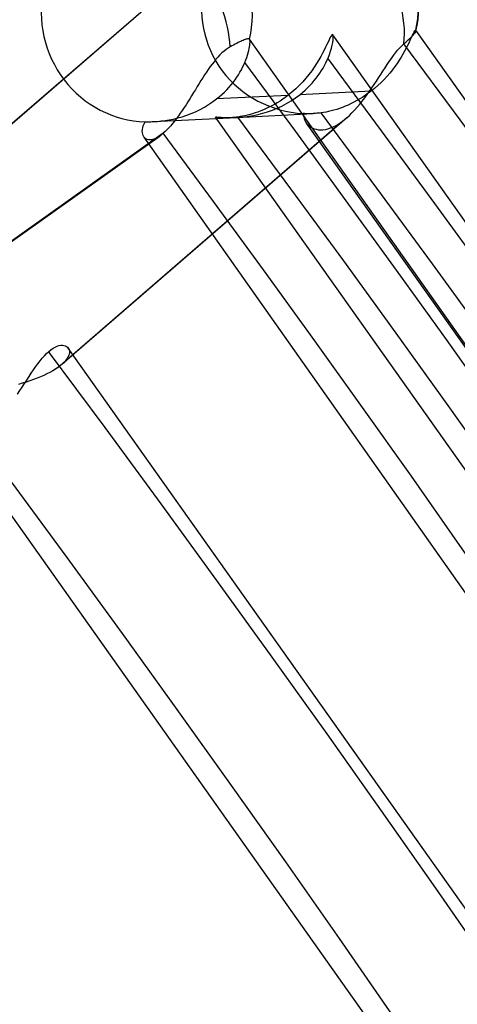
# Model space of a CAD drawing. Header units: millimetres. Extents: x -240 to 234, y -303 to 298.
# Tile 71 of 77: x 148.64 to 154.8, y 91.26 to 105.12. Entities that reach past the tile are written whole.
import ezdxf

# ---------------------------------------------------------------- set-up
doc = ezdxf.new("R2010")
doc.units = ezdxf.units.MM
doc.layers.add('MAIN-1', color=7, linetype='Continuous')
doc.layers.add('MAIN-2', color=7, linetype='Continuous')

msp = doc.modelspace()

# ---------------------------------------------------------------- linework, layer by layer
at = {"layer": 'MAIN-1'}
for p, q in [((151.703, 103.742), (151.704, 103.742)), ((151.704, 103.742), (151.704, 103.742)), ((151.704, 103.742), (151.704, 103.742)), ((151.704, 103.742), (151.705, 103.742)), ((151.705, 103.742), (151.705, 103.742)), ((151.705, 103.742), (151.705, 103.742))]:
    msp.add_line(p, q, dxfattribs=at)
for centre, major_axis, start_param, end_param in [((-0.5, -0.433), (139.441, -161.013), 0.713724, 3.45689), ((-5.75, -4.98), (-132.567, 153.076), -2.427868, -0.857072)]:
    msp.add_ellipse(centre, major_axis=major_axis, ratio=0.75, start_param=start_param, end_param=end_param, dxfattribs=at)
at = {"layer": 'MAIN-2'}
for p, q in [((151.324, 106.064), (147.331, 102.607)), ((151.262, 106.016), (147.266, 102.555)), ((154.195, 104.946), (154.186, 104.929)), ((154.204, 104.959), (154.195, 104.946)), ((154.199, 104.919), (154.211, 104.934)), ((154.21, 104.968), (154.204, 104.959)), ((154.216, 104.971), (154.21, 104.968)), ((154.211, 104.934), (154.219, 104.948)), ((154.221, 104.97), (154.216, 104.971)), ((154.219, 104.948), (154.223, 104.958)), ((154.221, 104.969), (154.221, 104.97)), ((154.221, 104.97), (154.221, 104.97)), ((154.222, 104.969), (154.221, 104.969)), ((154.223, 104.967), (154.222, 104.969)), ((154.222, 104.969), (154.222, 104.969)), ((154.222, 104.969), (154.222, 104.969)), ((154.222, 104.969), (154.222, 104.969)), ((162.374, 93.468), (154.222, 104.969)), ((154.223, 104.966), (154.223, 104.967)), ((154.224, 104.964), (154.223, 104.966)), ((154.223, 104.958), (154.224, 104.96)), ((154.224, 104.962), (154.224, 104.964)), ((154.224, 104.96), (154.224, 104.962)), ((151.721, 104.795), (151.7, 104.785)), ((151.74, 104.805), (151.721, 104.795)), ((151.758, 104.813), (151.74, 104.805)), ((151.774, 104.82), (151.758, 104.813)), ((151.789, 104.827), (151.774, 104.82)), ((151.804, 104.833), (151.789, 104.827)), ((151.818, 104.838), (151.804, 104.833)), ((151.83, 104.842), (151.818, 104.838)), ((151.841, 104.846), (151.83, 104.842)), ((151.851, 104.848), (151.841, 104.846)), ((151.86, 104.849), (151.851, 104.848)), ((151.867, 104.85), (151.86, 104.849)), ((151.873, 104.849), (151.867, 104.85)), ((151.877, 104.848), (151.873, 104.849)), ((151.88, 104.846), (151.877, 104.848)), ((151.881, 104.845), (151.88, 104.846)), ((151.88, 104.846), (151.88, 104.846)), ((151.88, 104.846), (151.88, 104.846)), ((151.884, 104.839), (151.881, 104.845)), ((151.881, 104.845), (151.881, 104.845)), ((151.881, 104.845), (151.881, 104.845)), ((151.881, 104.845), (151.881, 104.845)), ((159.247, 94.413), (151.881, 104.845)), ((151.886, 104.829), (151.884, 104.839)), ((151.887, 104.816), (151.886, 104.829)), ((151.886, 104.782), (151.887, 104.801)), ((151.887, 104.801), (151.887, 104.816)), ((152.985, 104.804), (152.969, 104.769)), ((153, 104.834), (152.985, 104.804)), ((153.012, 104.861), (153, 104.834)), ((153.023, 104.882), (153.012, 104.861)), ((153.033, 104.897), (153.023, 104.882)), ((153.04, 104.906), (153.033, 104.897)), ((153.047, 104.91), (153.04, 104.906)), ((153.044, 104.761), (153.051, 104.798)), ((153.052, 104.906), (153.047, 104.91)), ((153.051, 104.798), (153.055, 104.83)), ((160.811, 93.939), (153.052, 104.907)), ((153.056, 104.896), (153.052, 104.906)), ((153.055, 104.83), (153.057, 104.858)), ((153.057, 104.88), (153.056, 104.896)), ((153.057, 104.858), (153.057, 104.88)), ((154.053, 104.777), (154.085, 104.805)), ((154.085, 104.805), (154.115, 104.833)), ((154.115, 104.833), (154.142, 104.858)), ((154.137, 104.823), (154.121, 104.789)), ((154.151, 104.854), (154.137, 104.823)), ((154.142, 104.858), (154.165, 104.881)), ((154.164, 104.883), (154.151, 104.854)), ((154.176, 104.908), (154.164, 104.883)), ((154.165, 104.881), (154.184, 104.902)), ((154.186, 104.929), (154.176, 104.908)), ((154.184, 104.902), (154.199, 104.919)), ((151.521, 104.675), (151.492, 104.65)), ((151.55, 104.697), (151.521, 104.675)), ((151.579, 104.717), (151.55, 104.697)), ((151.607, 104.735), (151.579, 104.717)), ((151.632, 104.748), (151.607, 104.735)), ((151.656, 104.761), (151.632, 104.748)), ((151.679, 104.774), (151.656, 104.761)), ((151.7, 104.785), (151.679, 104.774)), ((151.861, 104.652), (151.869, 104.683)), ((151.869, 104.683), (151.875, 104.711)), ((151.875, 104.711), (151.88, 104.737)), ((151.88, 104.737), (151.883, 104.761)), ((151.883, 104.761), (151.886, 104.782)), ((152.931, 104.69), (152.908, 104.646)), ((152.951, 104.731), (152.931, 104.69)), ((152.969, 104.769), (152.951, 104.731)), ((153.005, 104.627), (153.021, 104.675)), ((153.021, 104.675), (153.034, 104.719)), ((153.034, 104.719), (153.044, 104.761)), ((153.936, 104.652), (153.965, 104.688)), ((153.965, 104.688), (153.995, 104.721)), ((153.995, 104.721), (154.024, 104.751)), ((154.024, 104.751), (154.053, 104.777)), ((154.062, 104.675), (154.039, 104.633)), ((154.084, 104.715), (154.062, 104.675)), ((154.103, 104.753), (154.084, 104.715)), ((154.121, 104.789), (154.103, 104.753)), ((151.38, 104.527), (151.353, 104.493)), ((151.407, 104.561), (151.38, 104.527)), ((151.435, 104.592), (151.407, 104.561)), ((151.463, 104.622), (151.435, 104.592)), ((151.492, 104.65), (151.463, 104.622)), ((151.814, 104.515), (151.828, 104.552)), ((151.828, 104.552), (151.841, 104.587)), ((151.841, 104.587), (151.852, 104.62)), ((151.852, 104.62), (151.861, 104.652)), ((152.856, 104.551), (152.825, 104.501)), ((152.883, 104.599), (152.856, 104.551)), ((152.908, 104.646), (152.883, 104.599)), ((152.954, 104.509), (152.97, 104.543)), ((152.97, 104.543), (152.985, 104.577)), ((152.985, 104.577), (153.005, 104.627)), ((153.817, 104.487), (153.847, 104.531)), ((153.847, 104.531), (153.877, 104.573)), ((153.877, 104.573), (153.906, 104.614)), ((153.906, 104.614), (153.936, 104.652)), ((153.986, 104.546), (153.957, 104.502)), ((154.014, 104.59), (153.986, 104.546)), ((154.039, 104.633), (154.014, 104.59)), ((151.274, 104.381), (151.248, 104.342)), ((151.3, 104.419), (151.274, 104.381)), ((151.326, 104.457), (151.3, 104.419)), ((151.353, 104.493), (151.326, 104.457)), ((151.745, 104.378), (151.765, 104.413)), ((151.765, 104.413), (151.783, 104.448)), ((151.783, 104.448), (151.799, 104.482)), ((151.799, 104.482), (151.814, 104.515)), ((152.756, 104.399), (152.717, 104.347)), ((152.792, 104.451), (152.756, 104.399)), ((152.825, 104.501), (152.792, 104.451)), ((152.872, 104.367), (152.895, 104.403)), ((152.895, 104.403), (152.916, 104.438)), ((152.916, 104.438), (152.936, 104.474)), ((152.936, 104.474), (152.954, 104.509)), ((153.727, 104.348), (153.757, 104.395)), ((153.757, 104.395), (153.788, 104.442)), ((153.788, 104.442), (153.817, 104.487)), ((153.891, 104.411), (153.854, 104.366)), ((153.925, 104.457), (153.891, 104.411)), ((153.957, 104.502), (153.925, 104.457)), ((151.196, 104.26), (151.17, 104.218)), ((151.222, 104.301), (151.196, 104.26)), ((151.248, 104.342), (151.222, 104.301)), ((151.649, 104.236), (151.676, 104.271)), ((151.676, 104.271), (151.701, 104.307)), ((151.701, 104.307), (151.724, 104.342)), ((151.724, 104.342), (151.745, 104.378)), ((152.629, 104.245), (152.581, 104.194)), ((152.674, 104.296), (152.629, 104.245)), ((152.717, 104.347), (152.674, 104.296)), ((152.762, 104.225), (152.792, 104.26)), ((152.792, 104.26), (152.82, 104.295)), ((152.82, 104.295), (152.847, 104.331)), ((152.847, 104.331), (152.872, 104.367)), ((153.633, 104.205), (153.665, 104.253)), ((153.665, 104.253), (153.696, 104.301)), ((153.696, 104.301), (153.727, 104.348)), ((153.775, 104.277), (153.732, 104.234)), ((153.816, 104.322), (153.775, 104.277)), ((153.854, 104.366), (153.816, 104.322)), ((151.118, 104.133), (151.092, 104.091)), ((151.144, 104.176), (151.118, 104.133)), ((151.17, 104.218), (151.144, 104.176)), ((151.526, 104.098), (151.559, 104.131)), ((151.559, 104.131), (151.591, 104.165)), ((151.591, 104.165), (151.621, 104.2)), ((151.621, 104.2), (151.649, 104.236)), ((152.53, 104.145), (152.476, 104.098)), ((152.581, 104.194), (152.53, 104.145)), ((153.591, 104.111), (152.587, 104.061)), ((152.625, 104.092), (152.661, 104.124)), ((152.661, 104.124), (152.696, 104.157)), ((152.696, 104.157), (152.73, 104.191)), ((152.73, 104.191), (152.762, 104.225)), ((153.535, 104.063), (153.568, 104.11)), ((153.591, 104.111), (153.552, 104.082)), ((153.568, 104.11), (153.601, 104.157)), ((153.639, 104.15), (153.591, 104.111)), ((153.601, 104.157), (153.633, 104.205)), ((153.686, 104.191), (153.639, 104.15)), ((153.732, 104.234), (153.686, 104.191)), ((151.012, 103.963), (150.986, 103.921)), ((151.039, 104.005), (151.012, 103.963)), ((151.065, 104.048), (151.039, 104.005)), ((151.092, 104.091), (151.065, 104.048)), ((151.361, 103.961), (151.417, 104.002)), ((152.421, 104.052), (151.417, 104.002)), ((151.417, 104.002), (151.455, 104.033)), ((151.455, 104.033), (151.491, 104.065)), ((151.491, 104.065), (151.526, 104.098)), ((152.309, 103.973), (152.271, 103.949)), ((152.347, 103.998), (152.309, 103.973)), ((152.384, 104.025), (152.347, 103.998)), ((152.421, 104.052), (152.384, 104.025)), ((152.401, 103.937), (152.465, 103.975)), ((152.476, 104.098), (152.421, 104.052)), ((152.465, 103.975), (152.527, 104.016)), ((152.527, 104.016), (152.587, 104.061)), ((152.587, 104.061), (152.625, 104.092)), ((153.391, 103.979), (153.35, 103.957)), ((153.432, 104.002), (153.391, 103.979)), ((153.431, 103.928), (153.466, 103.972)), ((153.473, 104.028), (153.432, 104.002)), ((153.466, 103.972), (153.501, 104.017)), ((153.513, 104.054), (153.473, 104.028)), ((153.501, 104.017), (153.535, 104.063)), ((153.552, 104.082), (153.513, 104.054)), ((150.932, 103.84), (150.905, 103.801)), ((150.959, 103.88), (150.932, 103.84)), ((150.986, 103.921), (150.959, 103.88)), ((151.121, 103.823), (151.183, 103.853)), ((151.183, 103.853), (151.244, 103.886)), ((151.244, 103.886), (151.303, 103.922)), ((151.303, 103.922), (151.361, 103.961)), ((152.037, 103.833), (151.999, 103.818)), ((152.076, 103.849), (152.037, 103.833)), ((152.115, 103.866), (152.076, 103.849)), ((152.154, 103.885), (152.115, 103.866)), ((152.135, 103.821), (152.202, 103.845)), ((152.193, 103.905), (152.154, 103.885)), ((152.232, 103.926), (152.193, 103.905)), ((152.202, 103.845), (152.269, 103.872)), ((152.271, 103.949), (152.232, 103.926)), ((152.269, 103.872), (152.336, 103.903)), ((152.336, 103.903), (152.401, 103.937)), ((152.993, 103.826), (152.957, 103.818)), ((153.03, 103.834), (152.993, 103.826)), ((153.069, 103.845), (153.03, 103.834)), ((153.107, 103.856), (153.069, 103.845)), ((153.147, 103.869), (153.107, 103.856)), ((153.187, 103.884), (153.147, 103.869)), ((153.228, 103.899), (153.187, 103.884)), ((153.268, 103.917), (153.228, 103.899)), ((153.309, 103.936), (153.268, 103.917)), ((153.35, 103.957), (153.309, 103.936)), ((153.322, 103.807), (153.359, 103.846)), ((153.359, 103.846), (153.395, 103.886)), ((153.395, 103.886), (153.431, 103.928)), ((153.248, 103.737), (149.237, 100.264)), ((150.534, 103.684), (151.605, 103.737)), ((150.534, 103.684), (150.584, 103.687)), ((150.584, 103.687), (150.638, 103.692)), ((150.638, 103.692), (150.693, 103.699)), ((150.693, 103.699), (150.751, 103.709)), ((150.751, 103.709), (150.811, 103.72)), ((150.824, 103.691), (150.797, 103.657)), ((150.811, 103.72), (150.872, 103.735)), ((150.851, 103.726), (150.824, 103.691)), ((150.878, 103.763), (150.851, 103.726)), ((150.872, 103.735), (150.933, 103.752)), ((150.905, 103.801), (150.878, 103.763)), ((150.933, 103.752), (150.996, 103.773)), ((150.996, 103.773), (151.058, 103.796)), ((151.058, 103.796), (151.121, 103.823)), ((151.403, 103.747), (151.405, 103.748)), ((151.408, 103.746), (151.403, 103.747)), ((159.111, 92.856), (151.403, 103.747)), ((151.405, 103.748), (151.414, 103.748)), ((151.419, 103.744), (151.408, 103.746)), ((151.414, 103.748), (151.43, 103.747)), ((151.437, 103.741), (151.419, 103.744)), ((151.43, 103.747), (151.453, 103.746)), ((151.461, 103.739), (151.437, 103.741)), ((151.453, 103.746), (151.483, 103.744)), ((151.49, 103.737), (151.461, 103.739)), ((151.483, 103.744), (151.518, 103.742)), ((151.524, 103.736), (151.49, 103.737)), ((151.518, 103.742), (151.558, 103.741)), ((151.563, 103.736), (151.524, 103.736)), ((151.558, 103.741), (151.602, 103.74)), ((151.607, 103.738), (151.563, 103.736)), ((151.602, 103.74), (151.651, 103.74)), ((151.623, 103.738), (151.607, 103.738)), ((151.641, 103.74), (151.623, 103.738)), ((151.658, 103.741), (151.641, 103.74)), ((151.651, 103.74), (151.703, 103.742)), ((151.677, 103.743), (151.658, 103.741)), ((151.695, 103.745), (151.677, 103.743)), ((151.714, 103.748), (151.695, 103.745)), ((151.703, 103.742), (152.775, 103.796)), ((151.705, 103.742), (151.759, 103.746)), ((151.747, 103.753), (151.714, 103.748)), ((151.781, 103.758), (151.747, 103.753)), ((151.759, 103.746), (151.816, 103.752)), ((151.815, 103.765), (151.781, 103.758)), ((151.85, 103.774), (151.815, 103.765)), ((151.816, 103.752), (151.876, 103.76)), ((151.887, 103.783), (151.85, 103.774)), ((151.876, 103.76), (151.938, 103.77)), ((151.923, 103.793), (151.887, 103.783)), ((151.961, 103.805), (151.923, 103.793)), ((151.938, 103.77), (152.003, 103.784)), ((151.999, 103.818), (151.961, 103.805)), ((152.003, 103.784), (152.068, 103.801)), ((152.068, 103.801), (152.135, 103.821)), ((152.637, 103.797), (152.639, 103.773)), ((152.656, 103.796), (152.637, 103.797)), ((152.639, 103.773), (152.643, 103.748)), ((152.643, 103.748), (152.649, 103.725)), ((152.649, 103.725), (152.658, 103.703)), ((152.676, 103.795), (152.656, 103.796)), ((152.658, 103.703), (152.669, 103.682)), ((152.698, 103.795), (152.676, 103.795)), ((152.722, 103.794), (152.698, 103.795)), ((152.748, 103.795), (152.722, 103.794)), ((152.775, 103.796), (152.748, 103.795)), ((152.793, 103.797), (152.775, 103.796)), ((152.811, 103.798), (152.793, 103.797)), ((152.829, 103.8), (152.811, 103.798)), ((152.848, 103.802), (152.829, 103.8)), ((152.867, 103.804), (152.848, 103.802)), ((152.887, 103.807), (152.867, 103.804)), ((152.921, 103.812), (152.887, 103.807)), ((152.957, 103.818), (152.921, 103.812)), ((153.176, 103.681), (153.188, 103.689)), ((153.188, 103.689), (153.2, 103.698)), ((153.2, 103.698), (153.212, 103.708)), ((153.212, 103.708), (153.224, 103.718)), ((153.224, 103.718), (153.236, 103.727)), ((153.236, 103.727), (153.248, 103.738)), ((153.248, 103.738), (153.286, 103.771)), ((153.286, 103.771), (153.322, 103.807)), ((149.181, 100.22), (153.176, 103.681)), ((150.371, 103.549), (150.373, 103.574)), ((150.373, 103.526), (150.371, 103.549)), ((150.373, 103.574), (150.377, 103.599)), ((150.377, 103.599), (150.384, 103.626)), ((150.384, 103.626), (150.395, 103.654)), ((150.395, 103.654), (150.41, 103.682)), ((150.41, 103.682), (150.429, 103.682)), ((150.429, 103.682), (150.448, 103.682)), ((150.448, 103.682), (150.469, 103.682)), ((150.469, 103.682), (150.49, 103.682)), ((150.49, 103.682), (150.511, 103.683)), ((150.511, 103.683), (150.534, 103.684)), ((150.718, 103.568), (150.692, 103.543)), ((150.744, 103.596), (150.718, 103.568)), ((150.771, 103.626), (150.744, 103.596)), ((150.797, 103.657), (150.771, 103.626)), ((152.669, 103.682), (152.683, 103.662)), ((152.683, 103.662), (152.699, 103.642)), ((160.757, 92.262), (152.683, 103.662)), ((152.699, 103.642), (152.719, 103.624)), ((152.719, 103.624), (152.74, 103.608)), ((152.74, 103.608), (152.764, 103.594)), ((152.764, 103.594), (152.79, 103.583)), ((152.79, 103.583), (152.819, 103.575)), ((152.819, 103.575), (152.849, 103.569)), ((152.849, 103.569), (152.88, 103.567)), ((152.88, 103.567), (152.913, 103.569)), ((152.913, 103.569), (152.948, 103.574)), ((152.948, 103.574), (152.984, 103.582)), ((152.984, 103.582), (153.021, 103.595)), ((153.021, 103.595), (153.059, 103.611)), ((153.059, 103.611), (153.098, 103.63)), ((153.098, 103.63), (153.137, 103.654)), ((153.137, 103.654), (153.176, 103.681)), ((142.219, 97.508), (150.62, 103.483)), ((150.666, 103.52), (142.272, 97.548)), ((150.377, 103.505), (150.373, 103.526)), ((150.384, 103.486), (150.377, 103.505)), ((150.393, 103.468), (150.384, 103.486)), ((150.406, 103.453), (150.393, 103.468)), ((157.671, 93.145), (150.396, 103.465)), ((150.421, 103.441), (150.406, 103.453)), ((150.439, 103.432), (150.421, 103.441)), ((150.459, 103.427), (150.439, 103.432)), ((150.481, 103.426), (150.459, 103.427)), ((150.505, 103.428), (150.481, 103.426)), ((150.531, 103.435), (150.505, 103.428)), ((150.559, 103.447), (150.531, 103.435)), ((150.589, 103.463), (150.559, 103.447)), ((150.619, 103.483), (150.589, 103.463)), ((150.627, 103.488), (150.619, 103.483)), ((150.635, 103.494), (150.627, 103.488)), ((150.643, 103.5), (150.635, 103.494)), ((150.65, 103.506), (150.643, 103.5)), ((150.658, 103.513), (150.65, 103.506)), ((150.666, 103.52), (150.658, 103.513)), ((150.692, 103.543), (150.666, 103.52)), ((149.114, 100.493), (149.143, 100.509)), ((149.143, 100.509), (149.171, 100.521)), ((149.171, 100.521), (149.198, 100.529)), ((149.198, 100.529), (149.223, 100.534)), ((149.223, 100.534), (149.246, 100.535)), ((149.246, 100.535), (149.268, 100.532)), ((149.268, 100.532), (149.287, 100.527)), ((149.287, 100.527), (149.303, 100.519)), ((149.303, 100.519), (149.318, 100.508)), ((149.318, 100.508), (149.329, 100.495)), ((148.962, 100.354), (148.992, 100.388)), ((148.992, 100.388), (149.023, 100.42)), ((149.023, 100.42), (149.053, 100.447)), ((149.053, 100.447), (149.083, 100.472)), ((149.083, 100.472), (149.114, 100.493)), ((149.321, 100.361), (149.306, 100.337)), ((149.332, 100.384), (149.321, 100.361)), ((157.442, 89.037), (149.328, 100.496)), ((149.329, 100.495), (149.337, 100.48)), ((149.34, 100.406), (149.332, 100.384)), ((149.337, 100.48), (149.343, 100.464)), ((149.344, 100.426), (149.34, 100.406)), ((149.343, 100.464), (149.345, 100.446)), ((149.345, 100.446), (149.344, 100.426)), ((148.838, 100.187), (148.869, 100.232)), ((148.869, 100.232), (148.9, 100.275)), ((148.9, 100.275), (148.931, 100.316)), ((148.931, 100.316), (148.962, 100.354)), ((149.181, 100.22), (149.147, 100.197)), ((149.191, 100.227), (149.181, 100.22)), ((149.201, 100.235), (149.191, 100.227)), ((149.211, 100.242), (149.201, 100.235)), ((149.22, 100.249), (149.211, 100.242)), ((149.229, 100.257), (149.22, 100.249)), ((149.237, 100.264), (149.229, 100.257)), ((149.264, 100.289), (149.237, 100.264)), ((149.287, 100.313), (149.264, 100.289)), ((149.306, 100.337), (149.287, 100.313)), ((148.744, 100.045), (148.776, 100.094)), ((148.776, 100.094), (148.807, 100.141)), ((148.807, 100.141), (148.838, 100.187)), ((148.938, 100.091), (148.889, 100.072)), ((148.984, 100.111), (148.938, 100.091)), ((149.029, 100.132), (148.984, 100.111)), ((149.071, 100.153), (149.029, 100.132)), ((149.11, 100.175), (149.071, 100.153)), ((149.147, 100.197), (149.11, 100.175)), ((148.682, 100), (148.627, 99.984)), ((148.647, 99.896), (148.68, 99.946)), ((148.68, 99.946), (148.712, 99.996)), ((148.735, 100.017), (148.682, 100)), ((148.712, 99.996), (148.744, 100.045)), ((148.788, 100.035), (148.735, 100.017)), ((148.839, 100.053), (148.788, 100.035)), ((148.889, 100.072), (148.839, 100.053)), ((148.614, 99.846), (148.647, 99.896)), ((155.749, 87.943), (147.683, 99.332))]:
    msp.add_line(p, q, dxfattribs=at)
msp.add_arc((152.753, 105.308), 1.511, 346.6169, 87.0154, dxfattribs=at)
for centre, major_axis, ratio, start_param, end_param in [((0, 0), (-138.787, 160.257), 0.75, -2.427868, 0.713724), ((-5.25, -4.547), (-131.913, 152.32), 0.75, -2.427868, -0.857072), ((152.753, 105.308), (-0.075, 1.509), 0.996591, -1.846339, -0.101964), ((150.414, 105.191), (-0.075, 1.509), 0.996591, -1.851036, -0.100363), ((152.753, 105.308), (0.989, -1.142), 0.75, 0.594535, 2.362806), ((150.414, 105.191), (0.876, -1.231), 0.65974, 0.79001, 1.633869), ((152.753, 105.308), (-1.442, -0.579), 0.969245, -0.619513, 1.124789), ((150.414, 105.191), (0.497, -1.432), 0.963269, -2.132088, -0.348803), ((14.244, 12.336), (-145.764, 168.313), 0.75, -2.427868, -1.668171), ((19.244, 16.666), (-139.168, 160.697), 0.75, -2.427868, -1.670214), ((24.244, 20.996), (-132.572, 153.081), 0.75, -2.427868, -1.671601), ((19.244, 16.666), (137.849, -159.174), 0.75, 0.713724, 1.471403), ((14.244, 12.336), (144.444, -166.79), 0.75, 0.713724, 1.472662), ((24.244, 20.996), (131.253, -151.558), 0.75, 0.713724, 1.468967), ((9.244, 8.006), (-145.764, 168.313), 0.75, -2.427868, -1.668171), ((9.244, 8.006), (144.444, -166.79), 0.75, 0.713724, 1.473773), ((24.244, 20.996), (-122.283, 141.2), 0.75, -2.427868, -1.674838), ((24.244, 20.996), (120.964, -139.677), 0.75, 0.713724, 1.466401), ((4.244, 3.676), (-145.764, 168.313), 0.75, -2.427868, -1.668171), ((4.244, 3.676), (144.444, -166.79), 0.75, 0.713724, 1.473773)]:
    msp.add_ellipse(centre, major_axis=major_axis, ratio=ratio, start_param=start_param, end_param=end_param, dxfattribs=at)

doc.saveas('drawing.dxf')
